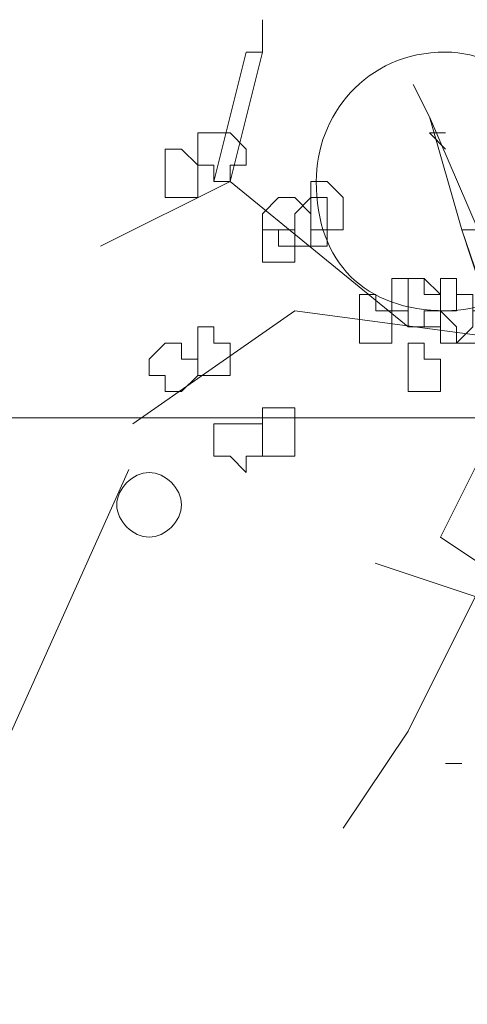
# Model space of a CAD drawing. Header units: millimetres. Extents: x 16698 to 93787, y -21104 to 39413.
# Tile 19 of 256: x 23119 to 23124, y 9747 to 9757. Entities that reach past the tile are written whole.
import ezdxf

# ---------------------------------------------------------------- set-up
doc = ezdxf.new("R2010")
doc.units = ezdxf.units.MM
doc.linetypes.add('HIDDEN', pattern=[9.525, 6.35, -3.175])
doc.layers.add('!MODUS_OPIS', color=3, linetype='Continuous', lineweight=13)
doc.layers.add('_MODUS - zielen', color=66, linetype='Continuous', lineweight=9)

msp = doc.modelspace()

# ---------------------------------------------------------------- linework, layer by layer
at = {"layer": '!MODUS_OPIS', "linetype": 'HIDDEN', "ltscale": 2}
msp.add_lwpolyline([(23639.40184, 9753.23322), (22997.375, 9753.23322)], dxfattribs=at)
at = {"layer": '_MODUS - zielen', "transparency": 33554687}
for p, q in [((23120.33758, 9752.70695), (23118.77758, 9749.22695)), ((23124.29758, 9751.26695), (23122.85758, 9751.74695))]:
    msp.add_line(p, q, dxfattribs=at)
for points in [[(23121.70486, 9757.30773), (23121.70486, 9756.97681), (23121.70486, 9756.97681)], [(23121.5394, 9756.97681), (23121.20847, 9755.6531), (23121.20847, 9755.6531)], [(23121.5394, 9756.97681), (23121.70486, 9756.97681), (23121.37393, 9755.6531), (23121.20847, 9755.6531)], [(23123.24752, 9756.64588), (23123.41298, 9756.31495), (23123.41298, 9756.31495), (23123.90937, 9755.15671), (23123.74391, 9755.15671)], [(23123.41298, 9756.31495), (23123.74391, 9755.15671), (23123.74391, 9755.15671)], [(23123.57844, 9756.14949), (23123.41298, 9756.14949), (23123.41298, 9756.14949)], [(23123.57844, 9755.98403), (23123.41298, 9756.14949), (23123.41298, 9756.14949)], [(23123.57844, 9756.14949), (23123.41298, 9756.14949), (23123.41298, 9756.14949)], [(23123.19403, 9754.16393), (23121.37393, 9755.6531), (23120.05023, 9754.99125)], [(23126.35032, 9747.23322), (23123.74391, 9755.15671), (23126.45458, 9747.23322)], [(23124.51774, 9753.99846), (23122.03579, 9754.32939), (23120.38115, 9753.17115)], [(23124.51774, 9753.99846), (23123.52496, 9752.0129), (23124.02135, 9751.68198), (23123.19403, 9750.02734), (23122.53218, 9749.03456)], [(23123.74391, 9749.69641), (23123.57844, 9749.69641), (23123.57844, 9749.69641)]]:
    msp.add_lwpolyline(points, dxfattribs=at)
for points in [[(23121.20847, 9756.14949), (23121.20847, 9756.14949), (23121.04301, 9756.14949), (23121.04301, 9755.98403), (23121.04301, 9755.81856), (23121.20847, 9755.81856), (23121.20847, 9755.6531), (23121.20847, 9755.6531), (23121.37393, 9755.6531), (23121.37393, 9755.81856), (23121.5394, 9755.81856), (23121.5394, 9755.81856), (23121.5394, 9755.98403), (23121.37393, 9756.14949)], [(23120.87754, 9755.98403), (23120.71208, 9755.98403), (23120.71208, 9755.81856), (23120.71208, 9755.81856), (23120.71208, 9755.6531), (23120.71208, 9755.48764), (23120.87754, 9755.48764), (23120.87754, 9755.48764), (23121.04301, 9755.48764), (23121.04301, 9755.6531), (23121.04301, 9755.81856), (23121.04301, 9755.81856)], [(23122.36671, 9755.6531), (23122.20125, 9755.6531), (23122.20125, 9755.48764), (23122.20125, 9755.48764), (23122.20125, 9755.32217), (23122.20125, 9755.15671), (23122.36671, 9755.15671), (23122.36671, 9755.15671), (23122.53218, 9755.15671), (23122.53218, 9755.32217), (23122.53218, 9755.48764), (23122.53218, 9755.48764)], [(23121.87032, 9755.48764), (23121.70486, 9755.32217), (23121.70486, 9755.15671), (23121.70486, 9755.15671), (23121.87032, 9755.15671), (23121.87032, 9754.99125), (23122.03579, 9754.99125), (23122.03579, 9754.99125), (23122.20125, 9754.99125), (23122.20125, 9755.15671), (23122.20125, 9755.15671), (23122.20125, 9755.32217), (23122.03579, 9755.48764), (23122.03579, 9755.48764)], [(23122.03579, 9755.32217), (23122.03579, 9755.15671), (23122.03579, 9755.15671), (23122.03579, 9754.99125), (23122.20125, 9754.99125), (23122.20125, 9754.99125), (23122.36671, 9754.99125), (23122.36671, 9754.99125), (23122.36671, 9754.99125), (23122.36671, 9755.15671), (23122.36671, 9755.15671), (23122.36671, 9755.32217), (23122.36671, 9755.32217), (23122.36671, 9755.48764), (23122.20125, 9755.48764)], [(23121.70486, 9755.15671), (23121.70486, 9755.15671), (23121.70486, 9754.99125), (23121.70486, 9754.99125), (23121.70486, 9754.99125), (23121.70486, 9754.82578), (23121.87032, 9754.82578), (23122.03579, 9754.82578), (23122.03579, 9754.82578), (23122.03579, 9754.99125), (23122.03579, 9754.99125), (23122.03579, 9755.15671), (23122.03579, 9755.15671), (23121.87032, 9755.15671)], [(23123.19403, 9754.66032), (23123.02857, 9754.66032), (23123.02857, 9754.49486), (23123.02857, 9754.32939), (23123.02857, 9754.32939), (23123.19403, 9754.32939), (23123.19403, 9754.16393), (23123.19403, 9754.16393), (23123.35949, 9754.16393), (23123.35949, 9754.32939), (23123.52496, 9754.32939), (23123.52496, 9754.32939), (23123.52496, 9754.49486), (23123.35949, 9754.49486), (23123.35949, 9754.66032)], [(23123.19403, 9754.66032), (23123.19403, 9754.66032), (23123.19403, 9754.49486), (23123.19403, 9754.32939), (23123.19403, 9754.32939), (23123.19403, 9754.16393), (23123.19403, 9754.16393), (23123.35949, 9754.16393), (23123.52496, 9754.16393), (23123.52496, 9754.32939), (23123.52496, 9754.32939), (23123.52496, 9754.49486), (23123.35949, 9754.66032)], [(23123.52496, 9754.66032), (23123.52496, 9754.49486), (23123.52496, 9754.32939), (23123.52496, 9754.32939), (23123.52496, 9754.16393), (23123.52496, 9754.16393), (23123.52496, 9753.99846), (23123.69042, 9753.99846), (23123.85588, 9754.16393), (23123.85588, 9754.32939), (23123.85588, 9754.32939), (23123.85588, 9754.49486), (23123.69042, 9754.49486), (23123.69042, 9754.66032)], [(23122.69764, 9754.49486), (23122.69764, 9754.32939), (23122.69764, 9754.32939), (23122.69764, 9754.16393), (23122.69764, 9753.99846), (23122.8631, 9753.99846), (23122.8631, 9753.99846), (23122.8631, 9753.99846), (23123.02857, 9753.99846), (23123.02857, 9754.16393), (23123.02857, 9754.32939), (23123.02857, 9754.32939), (23122.8631, 9754.32939), (23122.8631, 9754.49486), (23122.8631, 9754.49486)], [(23123.69042, 9754.49486), (23123.69042, 9754.32939), (23123.52496, 9754.32939), (23123.52496, 9754.32939), (23123.69042, 9754.16393), (23123.69042, 9753.99846), (23123.85588, 9753.99846), (23123.85588, 9753.99846), (23124.02135, 9753.99846), (23124.02135, 9754.16393), (23124.02135, 9754.32939), (23124.02135, 9754.32939), (23123.85588, 9754.32939), (23123.85588, 9754.49486), (23123.85588, 9754.49486)], [(23121.20847, 9754.16393), (23121.04301, 9754.16393), (23121.04301, 9753.99846), (23121.04301, 9753.99846), (23121.04301, 9753.833), (23121.04301, 9753.66754), (23121.20847, 9753.66754), (23121.20847, 9753.66754), (23121.20847, 9753.66754), (23121.37393, 9753.66754), (23121.37393, 9753.833), (23121.37393, 9753.99846), (23121.37393, 9753.99846), (23121.20847, 9753.99846)], [(23120.71208, 9753.99846), (23120.54662, 9753.833), (23120.54662, 9753.66754), (23120.54662, 9753.66754), (23120.71208, 9753.66754), (23120.71208, 9753.50207), (23120.87754, 9753.50207), (23120.87754, 9753.50207), (23121.04301, 9753.66754), (23121.04301, 9753.66754), (23121.04301, 9753.833), (23120.87754, 9753.833), (23120.87754, 9753.99846), (23120.87754, 9753.99846)], [(23123.19403, 9753.99846), (23123.19403, 9753.833), (23123.19403, 9753.66754), (23123.19403, 9753.66754), (23123.19403, 9753.50207), (23123.19403, 9753.50207), (23123.19403, 9753.50207), (23123.35949, 9753.50207), (23123.52496, 9753.50207), (23123.52496, 9753.66754), (23123.52496, 9753.66754), (23123.52496, 9753.833), (23123.35949, 9753.833), (23123.35949, 9753.99846)], [(23121.70486, 9753.33661), (23121.70486, 9753.33661), (23121.70486, 9753.17115), (23121.70486, 9753.17115), (23121.70486, 9753.00568), (23121.70486, 9752.84022), (23121.87032, 9752.84022), (23122.03579, 9752.84022), (23122.03579, 9753.00568), (23122.03579, 9753.17115), (23122.03579, 9753.17115), (23122.03579, 9753.33661), (23121.87032, 9753.33661)], [(23121.37393, 9753.17115), (23121.37393, 9753.17115), (23121.20847, 9753.17115), (23121.20847, 9753.00568), (23121.20847, 9752.84022), (23121.37393, 9752.84022), (23121.5394, 9752.67476), (23121.5394, 9752.67476), (23121.5394, 9752.84022), (23121.70486, 9752.84022), (23121.70486, 9752.84022), (23121.70486, 9753.00568), (23121.70486, 9753.17115), (23121.5394, 9753.17115), (23121.5394, 9753.17115)]]:
    msp.add_lwpolyline(points, close=True, dxfattribs=at)
for points in [[(23124.90215, 9755.6531), (23124.90215, 9756.31495), (23124.2403, 9756.97681), (23123.57844, 9756.97681), (23123.57844, 9756.97681), (23122.75113, 9756.97681), (23122.25474, 9756.31495), (23122.25474, 9755.6531), (23122.25474, 9755.6531), (23122.25474, 9754.82578), (23122.75113, 9754.32939), (23123.57844, 9754.32939), (23123.57844, 9754.32939), (23124.2403, 9754.32939), (23124.90215, 9754.82578), (23124.90215, 9755.6531)], [(23120.87754, 9752.34383), (23120.87754, 9752.50929), (23120.71208, 9752.67476), (23120.54662, 9752.67476), (23120.54662, 9752.67476), (23120.38115, 9752.67476), (23120.21569, 9752.50929), (23120.21569, 9752.34383), (23120.21569, 9752.34383), (23120.21569, 9752.17837), (23120.38115, 9752.0129), (23120.54662, 9752.0129), (23120.54662, 9752.0129), (23120.71208, 9752.0129), (23120.87754, 9752.17837), (23120.87754, 9752.34383)]]:
    msp.add_open_spline(points, degree=3, knots=[0, 0, 0, 0, 0.0625, 0.0625, 0.0625, 0.062501, 0.125, 0.125, 0.125, 0.125001, 0.1875, 0.1875, 0.1875, 0.187501, 1, 1, 1, 1], dxfattribs=at)

doc.saveas('drawing.dxf')
